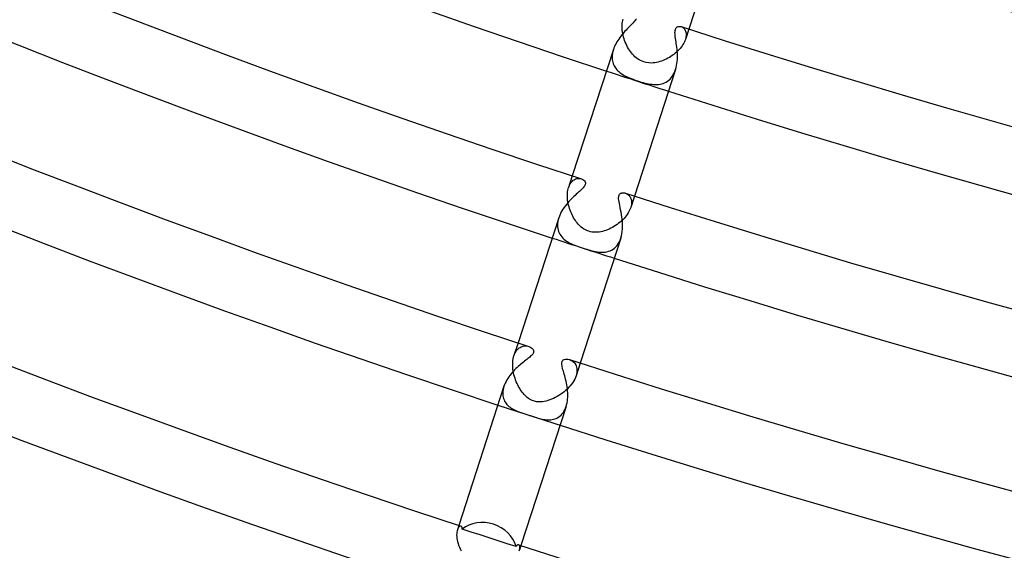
# Model space of a CAD drawing. Header units: millimetres. Extents: x -660 to 660, y -630 to 630.
# Tile 36 of 125: x -218 to -157, y -582 to -550. Entities that reach past the tile are written whole.
import ezdxf

# ---------------------------------------------------------------- set-up
doc = ezdxf.new("R2010")
doc.units = ezdxf.units.MM
doc.layers.add('HIDDEN', color=7, linetype='Continuous')
doc.layers.add('THICK', color=7, linetype='Continuous')

msp = doc.modelspace()

# ---------------------------------------------------------------- linework, layer by layer
at = {"layer": 'HIDDEN'}
for p, q in [((-180.706, -549.84), (-180.697, -549.745)), ((-180.697, -549.745), (-180.683, -549.653)), ((-180.683, -549.653), (-180.664, -549.565)), ((-180.664, -549.565), (-180.641, -549.484)), ((-180.709, -549.939), (-180.706, -549.84)), ((-180.707, -550.041), (-180.709, -549.939)), ((-180.7, -550.146), (-180.707, -550.041)), ((-180.688, -550.253), (-180.7, -550.146)), ((-180.671, -550.36), (-180.688, -550.253)), ((-180.649, -550.468), (-180.671, -550.36)), ((-177.101, -549.937), (-177.058, -549.953)), ((-177.058, -549.953), (-177.016, -549.976)), ((-177.016, -549.976), (-176.975, -550.004)), ((-176.975, -550.004), (-176.937, -550.038)), ((-176.937, -550.038), (-176.902, -550.077)), ((-176.902, -550.077), (-176.871, -550.121)), ((-176.871, -550.121), (-176.844, -550.17)), ((-176.844, -550.17), (-176.822, -550.224)), ((-176.631, -550.088), (-176.837, -550.72)), ((-176.822, -550.224), (-176.805, -550.282)), ((-176.805, -550.282), (-176.794, -550.346)), ((-176.794, -550.346), (-176.788, -550.413)), ((-180.622, -550.575), (-180.649, -550.468)), ((-180.591, -550.682), (-180.622, -550.575)), ((-180.555, -550.789), (-180.591, -550.682)), ((-180.515, -550.894), (-180.555, -550.789)), ((-180.471, -550.997), (-180.515, -550.894)), ((-176.94, -550.956), (-176.987, -551.036)), ((-176.9, -550.876), (-176.94, -550.956)), ((-176.865, -550.798), (-176.9, -550.876)), ((-176.837, -550.72), (-176.865, -550.798)), ((-176.814, -550.638), (-176.837, -550.72)), ((-176.798, -550.56), (-176.814, -550.638)), ((-176.79, -550.485), (-176.798, -550.56)), ((-176.788, -550.413), (-176.79, -550.485)), ((-181.29, -551.513), (-181.306, -551.603)), ((-181.268, -551.422), (-181.29, -551.513)), ((-181.241, -551.33), (-181.268, -551.422)), ((-180.423, -551.098), (-180.471, -550.997)), ((-180.372, -551.196), (-180.423, -551.098)), ((-180.317, -551.29), (-180.372, -551.196)), ((-180.259, -551.381), (-180.317, -551.29)), ((-180.199, -551.468), (-180.259, -551.381)), ((-180.135, -551.55), (-180.199, -551.468)), ((-180.068, -551.63), (-180.135, -551.55)), ((-177.463, -551.567), (-177.547, -551.634)), ((-177.382, -551.497), (-177.463, -551.567)), ((-177.305, -551.425), (-177.382, -551.497)), ((-177.232, -551.35), (-177.305, -551.425)), ((-177.163, -551.274), (-177.232, -551.35)), ((-177.099, -551.195), (-177.163, -551.274)), ((-177.041, -551.116), (-177.099, -551.195)), ((-176.987, -551.036), (-177.041, -551.116)), ((-181.317, -551.692), (-181.321, -551.78)), ((-181.321, -551.78), (-181.32, -551.866)), ((-181.32, -551.866), (-181.314, -551.95)), ((-181.306, -551.603), (-181.317, -551.692)), ((-181.314, -551.95), (-181.301, -552.031)), ((-181.301, -552.031), (-181.284, -552.109)), ((-181.284, -552.109), (-181.261, -552.185)), ((-181.261, -552.185), (-181.233, -552.258)), ((-179.997, -551.706), (-180.068, -551.63)), ((-179.922, -551.779), (-179.997, -551.706)), ((-179.843, -551.846), (-179.922, -551.779)), ((-179.76, -551.909), (-179.843, -551.846)), ((-179.673, -551.966), (-179.76, -551.909)), ((-179.581, -552.017), (-179.673, -551.966)), ((-179.486, -552.061), (-179.581, -552.017)), ((-179.387, -552.097), (-179.486, -552.061)), ((-179.234, -552.137), (-179.387, -552.097)), ((-179.081, -552.159), (-179.234, -552.137)), ((-178.939, -552.164), (-179.081, -552.159)), ((-178.811, -552.158), (-178.939, -552.164)), ((-178.7, -552.145), (-178.811, -552.158)), ((-178.602, -552.128), (-178.7, -552.145)), ((-178.503, -552.106), (-178.602, -552.128)), ((-178.403, -552.078), (-178.503, -552.106)), ((-178.304, -552.046), (-178.403, -552.078)), ((-178.204, -552.009), (-178.304, -552.046)), ((-178.106, -551.967), (-178.204, -552.009)), ((-178.008, -551.921), (-178.106, -551.967)), ((-177.911, -551.871), (-178.008, -551.921)), ((-177.817, -551.817), (-177.911, -551.871)), ((-177.725, -551.759), (-177.817, -551.817)), ((-177.635, -551.698), (-177.725, -551.759)), ((-177.547, -551.634), (-177.635, -551.698)), ((-181.233, -552.258), (-181.2, -552.329)), ((-181.2, -552.329), (-181.162, -552.396)), ((-181.162, -552.396), (-181.121, -552.461)), ((-181.121, -552.461), (-181.075, -552.523)), ((-181.075, -552.523), (-181.025, -552.582)), ((-181.025, -552.582), (-180.971, -552.638)), ((-180.971, -552.638), (-180.914, -552.691)), ((-180.914, -552.691), (-180.853, -552.743)), ((-180.853, -552.743), (-180.789, -552.791)), ((-180.789, -552.791), (-180.723, -552.837)), ((-177.58, -552.889), (-177.525, -552.787)), ((-177.525, -552.787), (-177.477, -552.679)), ((-177.477, -552.679), (-177.436, -552.565)), ((-180.723, -552.837), (-180.654, -552.88)), ((-180.654, -552.88), (-180.583, -552.922)), ((-180.583, -552.922), (-180.51, -552.961)), ((-180.51, -552.961), (-180.436, -552.998)), ((-180.436, -552.998), (-180.358, -553.034)), ((-180.358, -553.034), (-180.267, -553.074)), ((-180.267, -553.074), (-180.16, -553.117)), ((-180.16, -553.117), (-180.038, -553.163)), ((-180.038, -553.163), (-179.904, -553.211)), ((-179.904, -553.211), (-179.764, -553.258)), ((-179.764, -553.258), (-179.649, -553.294)), ((-179.649, -553.294), (-179.534, -553.329)), ((-179.534, -553.329), (-179.421, -553.361)), ((-179.421, -553.361), (-179.31, -553.39)), ((-179.31, -553.39), (-179.201, -553.415)), ((-178.199, -553.41), (-178.107, -553.374)), ((-178.107, -553.374), (-178.019, -553.33)), ((-178.019, -553.33), (-177.935, -553.278)), ((-177.935, -553.278), (-177.854, -553.217)), ((-177.854, -553.217), (-177.777, -553.147)), ((-177.777, -553.147), (-177.706, -553.069)), ((-177.706, -553.069), (-177.64, -552.983)), ((-177.64, -552.983), (-177.58, -552.889)), ((-179.201, -553.415), (-179.094, -553.437)), ((-179.094, -553.437), (-178.989, -553.456)), ((-178.989, -553.456), (-178.887, -553.469)), ((-178.887, -553.469), (-178.786, -553.478)), ((-178.786, -553.478), (-178.686, -553.482)), ((-178.686, -553.482), (-178.586, -553.481)), ((-178.586, -553.481), (-178.487, -553.474)), ((-178.487, -553.474), (-178.389, -553.46)), ((-178.389, -553.46), (-178.293, -553.439)), ((-178.293, -553.439), (-178.199, -553.41)), ((-183.758, -559.075), (-183.987, -559.781)), ((-183.797, -559.437), (-183.748, -559.389)), ((-183.748, -559.389), (-183.697, -559.346)), ((-183.697, -559.346), (-183.644, -559.311)), ((-183.644, -559.311), (-183.589, -559.282)), ((-183.589, -559.282), (-183.533, -559.26)), ((-183.533, -559.26), (-183.476, -559.245)), ((-183.476, -559.245), (-183.419, -559.236)), ((-183.419, -559.236), (-183.362, -559.233)), ((-183.362, -559.233), (-183.306, -559.236)), ((-183.306, -559.236), (-183.252, -559.244)), ((-183.252, -559.244), (-183.201, -559.258)), ((-184.045, -560.049), (-184.031, -559.955)), ((-184.031, -559.955), (-184.011, -559.866)), ((-184.011, -559.866), (-183.987, -559.781)), ((-183.987, -559.781), (-183.957, -559.701)), ((-183.957, -559.701), (-183.923, -559.625)), ((-183.923, -559.625), (-183.885, -559.556)), ((-183.885, -559.556), (-183.842, -559.493)), ((-183.842, -559.493), (-183.797, -559.437)), ((-184.059, -560.245), (-184.055, -560.146)), ((-184.058, -560.345), (-184.059, -560.245)), ((-184.053, -560.448), (-184.058, -560.345)), ((-184.055, -560.146), (-184.045, -560.049)), ((-184.043, -560.552), (-184.053, -560.448)), ((-184.028, -560.656), (-184.043, -560.552)), ((-180.511, -560.132), (-180.471, -560.147)), ((-180.471, -560.147), (-180.43, -560.166)), ((-180.43, -560.166), (-180.391, -560.189)), ((-180.391, -560.189), (-180.352, -560.216)), ((-180.352, -560.216), (-180.316, -560.247)), ((-180.316, -560.247), (-180.281, -560.283)), ((-180.281, -560.283), (-180.249, -560.323)), ((-180.249, -560.323), (-180.219, -560.367)), ((-180.219, -560.367), (-180.193, -560.415)), ((-180.193, -560.415), (-180.171, -560.467)), ((-179.953, -560.312), (-180.183, -561.017)), ((-180.171, -560.467), (-180.154, -560.523)), ((-180.154, -560.523), (-180.141, -560.583)), ((-180.141, -560.583), (-180.133, -560.647)), ((-184.009, -560.76), (-184.028, -560.656)), ((-183.986, -560.864), (-184.009, -560.76)), ((-183.959, -560.967), (-183.986, -560.864)), ((-183.929, -561.068), (-183.959, -560.967)), ((-183.894, -561.169), (-183.929, -561.068)), ((-183.857, -561.268), (-183.894, -561.169)), ((-180.248, -561.18), (-180.29, -561.263)), ((-180.212, -561.097), (-180.248, -561.18)), ((-180.183, -561.017), (-180.212, -561.097)), ((-180.16, -560.937), (-180.183, -561.017)), ((-180.143, -560.86), (-180.16, -560.937)), ((-180.134, -560.786), (-180.143, -560.86)), ((-180.13, -560.714), (-180.134, -560.786)), ((-180.133, -560.647), (-180.13, -560.714)), ((-184.624, -561.755), (-184.648, -561.866)), ((-184.592, -561.645), (-184.624, -561.755)), ((-183.816, -561.365), (-183.857, -561.268)), ((-183.772, -561.459), (-183.816, -561.365)), ((-183.725, -561.55), (-183.772, -561.459)), ((-183.676, -561.638), (-183.725, -561.55)), ((-183.625, -561.723), (-183.676, -561.638)), ((-183.572, -561.803), (-183.625, -561.723)), ((-183.517, -561.88), (-183.572, -561.803)), ((-180.751, -561.832), (-180.836, -561.907)), ((-180.67, -561.756), (-180.751, -561.832)), ((-180.593, -561.677), (-180.67, -561.756)), ((-180.521, -561.596), (-180.593, -561.677)), ((-180.454, -561.513), (-180.521, -561.596)), ((-180.393, -561.43), (-180.454, -561.513)), ((-180.339, -561.347), (-180.393, -561.43)), ((-180.29, -561.263), (-180.339, -561.347)), ((-184.663, -561.975), (-184.669, -562.081)), ((-184.669, -562.081), (-184.666, -562.185)), ((-184.666, -562.185), (-184.654, -562.287)), ((-184.648, -561.866), (-184.663, -561.975)), ((-184.654, -562.287), (-184.633, -562.385)), ((-184.633, -562.385), (-184.604, -562.478)), ((-183.46, -561.954), (-183.517, -561.88)), ((-183.402, -562.023), (-183.46, -561.954)), ((-183.34, -562.09), (-183.402, -562.023)), ((-183.276, -562.153), (-183.34, -562.09)), ((-183.208, -562.212), (-183.276, -562.153)), ((-183.139, -562.268), (-183.208, -562.212)), ((-183.066, -562.319), (-183.139, -562.268)), ((-182.991, -562.365), (-183.066, -562.319)), ((-182.914, -562.405), (-182.991, -562.365)), ((-182.836, -562.44), (-182.914, -562.405)), ((-182.757, -562.469), (-182.836, -562.44)), ((-181.706, -562.409), (-181.807, -562.443)), ((-181.606, -562.371), (-181.706, -562.409)), ((-181.505, -562.328), (-181.606, -562.371)), ((-181.405, -562.28), (-181.505, -562.328)), ((-181.306, -562.228), (-181.405, -562.28)), ((-181.208, -562.172), (-181.306, -562.228)), ((-181.112, -562.111), (-181.208, -562.172)), ((-181.017, -562.046), (-181.112, -562.111)), ((-180.924, -561.978), (-181.017, -562.046)), ((-180.836, -561.907), (-180.924, -561.978)), ((-184.604, -562.478), (-184.567, -562.567)), ((-184.567, -562.567), (-184.521, -562.652)), ((-184.521, -562.652), (-184.469, -562.733)), ((-184.469, -562.733), (-184.409, -562.808)), ((-184.409, -562.808), (-184.344, -562.879)), ((-184.344, -562.879), (-184.273, -562.945)), ((-184.273, -562.945), (-184.197, -563.006)), ((-184.197, -563.006), (-184.118, -563.062)), ((-182.648, -562.499), (-182.757, -562.469)), ((-182.54, -562.518), (-182.648, -562.499)), ((-182.432, -562.528), (-182.54, -562.518)), ((-182.325, -562.53), (-182.432, -562.528)), ((-182.219, -562.525), (-182.325, -562.53)), ((-182.113, -562.513), (-182.219, -562.525)), ((-182.009, -562.494), (-182.113, -562.513)), ((-181.907, -562.471), (-182.009, -562.494)), ((-181.807, -562.443), (-181.907, -562.471)), ((-180.89, -563.126), (-180.835, -563.008)), ((-180.835, -563.008), (-180.789, -562.882)), ((-184.118, -563.062), (-184.034, -563.115)), ((-184.034, -563.115), (-183.947, -563.164)), ((-183.947, -563.164), (-183.857, -563.21)), ((-183.857, -563.21), (-183.762, -563.253)), ((-183.762, -563.253), (-183.662, -563.296)), ((-183.662, -563.296), (-183.557, -563.337)), ((-183.557, -563.337), (-183.447, -563.377)), ((-183.447, -563.377), (-183.334, -563.417)), ((-183.334, -563.417), (-183.216, -563.457)), ((-183.216, -563.457), (-183.092, -563.498)), ((-183.092, -563.498), (-182.985, -563.532)), ((-182.985, -563.532), (-182.876, -563.566)), ((-182.876, -563.566), (-182.768, -563.599)), ((-182.768, -563.599), (-182.661, -563.63)), ((-182.661, -563.63), (-182.555, -563.659)), ((-181.445, -563.657), (-181.352, -563.613)), ((-181.352, -563.613), (-181.263, -563.558)), ((-181.263, -563.558), (-181.177, -563.493)), ((-181.177, -563.493), (-181.097, -563.417)), ((-181.097, -563.417), (-181.022, -563.331)), ((-181.022, -563.331), (-180.953, -563.234)), ((-180.953, -563.234), (-180.89, -563.126)), ((-182.555, -563.659), (-182.45, -563.684)), ((-182.45, -563.684), (-182.348, -563.706)), ((-182.348, -563.706), (-182.247, -563.724)), ((-182.247, -563.724), (-182.146, -563.738)), ((-182.146, -563.738), (-182.045, -563.747)), ((-182.045, -563.747), (-181.943, -563.75)), ((-181.943, -563.75), (-181.841, -563.747)), ((-181.841, -563.747), (-181.74, -563.737)), ((-181.74, -563.737), (-181.639, -563.719)), ((-181.639, -563.719), (-181.541, -563.693)), ((-181.541, -563.693), (-181.445, -563.657)), ((-187.08, -569.299), (-187.333, -570.081)), ((-187.126, -569.708), (-187.073, -569.656)), ((-187.073, -569.656), (-187.017, -569.61)), ((-187.017, -569.61), (-186.959, -569.572)), ((-186.959, -569.572), (-186.899, -569.541)), ((-186.899, -569.541), (-186.838, -569.516)), ((-186.838, -569.516), (-186.776, -569.499)), ((-186.776, -569.499), (-186.714, -569.487)), ((-186.714, -569.487), (-186.653, -569.482)), ((-186.653, -569.482), (-186.592, -569.483)), ((-186.592, -569.483), (-186.533, -569.489)), ((-186.533, -569.489), (-186.476, -569.5)), ((-186.476, -569.5), (-186.421, -569.515)), ((-187.396, -570.369), (-187.381, -570.269)), ((-187.381, -570.269), (-187.36, -570.172)), ((-187.36, -570.172), (-187.333, -570.08)), ((-187.333, -570.08), (-187.301, -569.992)), ((-187.301, -569.992), (-187.264, -569.911)), ((-187.264, -569.911), (-187.222, -569.837)), ((-187.222, -569.837), (-187.176, -569.769)), ((-187.176, -569.769), (-187.126, -569.708)), ((-187.41, -570.58), (-187.406, -570.473)), ((-187.409, -570.69), (-187.41, -570.58)), ((-187.403, -570.801), (-187.409, -570.69)), ((-187.406, -570.473), (-187.396, -570.369)), ((-187.391, -570.912), (-187.403, -570.801)), ((-183.935, -570.323), (-183.88, -570.344)), ((-183.88, -570.344), (-183.825, -570.37)), ((-183.825, -570.37), (-183.772, -570.401)), ((-183.772, -570.401), (-183.721, -570.438)), ((-183.721, -570.438), (-183.672, -570.482)), ((-183.672, -570.482), (-183.628, -570.53)), ((-183.628, -570.53), (-183.587, -570.585)), ((-183.587, -570.585), (-183.551, -570.646)), ((-183.551, -570.646), (-183.522, -570.712)), ((-183.275, -570.535), (-183.529, -571.317)), ((-183.522, -570.712), (-183.498, -570.784)), ((-183.498, -570.784), (-183.482, -570.861)), ((-183.482, -570.861), (-183.474, -570.943)), ((-187.375, -571.024), (-187.391, -570.912)), ((-187.354, -571.135), (-187.375, -571.024)), ((-187.329, -571.247), (-187.354, -571.135)), ((-187.299, -571.357), (-187.329, -571.247)), ((-187.266, -571.465), (-187.299, -571.357)), ((-187.229, -571.571), (-187.266, -571.465)), ((-183.566, -571.416), (-183.612, -571.519)), ((-183.529, -571.316), (-183.566, -571.416)), ((-183.501, -571.218), (-183.529, -571.316)), ((-183.483, -571.122), (-183.501, -571.218)), ((-183.474, -571.031), (-183.483, -571.122)), ((-183.474, -570.943), (-183.474, -571.031)), ((-187.972, -572.058), (-187.994, -572.158)), ((-187.943, -571.956), (-187.972, -572.058)), ((-187.189, -571.675), (-187.229, -571.571)), ((-187.145, -571.776), (-187.189, -571.675)), ((-187.099, -571.874), (-187.145, -571.776)), ((-187.05, -571.969), (-187.099, -571.874)), ((-186.999, -572.06), (-187.05, -571.969)), ((-186.945, -572.148), (-186.999, -572.06)), ((-183.968, -572.02), (-184.059, -572.114)), ((-183.882, -571.923), (-183.968, -572.02)), ((-183.803, -571.824), (-183.882, -571.923)), ((-183.731, -571.723), (-183.803, -571.824)), ((-183.667, -571.621), (-183.731, -571.723)), ((-183.612, -571.519), (-183.667, -571.621)), ((-188.009, -572.256), (-188.015, -572.352)), ((-188.015, -572.352), (-188.014, -572.447)), ((-188.014, -572.447), (-188.006, -572.538)), ((-187.994, -572.158), (-188.009, -572.256)), ((-188.006, -572.538), (-187.99, -572.626)), ((-187.99, -572.626), (-187.967, -572.71)), ((-186.889, -572.231), (-186.945, -572.148)), ((-186.832, -572.311), (-186.889, -572.231)), ((-186.773, -572.386), (-186.832, -572.311)), ((-186.712, -572.457), (-186.773, -572.386)), ((-186.649, -572.523), (-186.712, -572.457)), ((-186.585, -572.584), (-186.649, -572.523)), ((-186.518, -572.641), (-186.585, -572.584)), ((-186.447, -572.695), (-186.518, -572.641)), ((-184.805, -572.647), (-184.918, -572.701)), ((-184.693, -572.586), (-184.805, -572.647)), ((-184.582, -572.52), (-184.693, -572.586)), ((-184.471, -572.449), (-184.582, -572.52)), ((-184.363, -572.372), (-184.471, -572.449)), ((-184.258, -572.29), (-184.363, -572.372)), ((-184.156, -572.204), (-184.258, -572.29)), ((-184.059, -572.114), (-184.156, -572.204)), ((-187.967, -572.71), (-187.938, -572.79)), ((-187.938, -572.79), (-187.902, -572.866)), ((-187.902, -572.866), (-187.859, -572.939)), ((-187.859, -572.939), (-187.811, -573.008)), ((-187.811, -573.008), (-187.758, -573.072)), ((-187.758, -573.072), (-187.7, -573.133)), ((-187.7, -573.133), (-187.636, -573.191)), ((-187.636, -573.191), (-187.569, -573.244)), ((-187.569, -573.244), (-187.497, -573.294)), ((-186.372, -572.744), (-186.447, -572.695)), ((-186.295, -572.787), (-186.372, -572.744)), ((-186.214, -572.824), (-186.295, -572.787)), ((-186.132, -572.855), (-186.214, -572.824)), ((-186.07, -572.873), (-186.132, -572.855)), ((-186.008, -572.887), (-186.07, -572.873)), ((-185.941, -572.899), (-186.008, -572.887)), ((-185.866, -572.907), (-185.941, -572.899)), ((-185.781, -572.911), (-185.866, -572.907)), ((-185.685, -572.908), (-185.781, -572.911)), ((-185.581, -572.899), (-185.685, -572.908)), ((-185.473, -572.882), (-185.581, -572.899)), ((-185.364, -572.859), (-185.473, -572.882)), ((-185.253, -572.828), (-185.364, -572.859)), ((-185.142, -572.792), (-185.253, -572.828)), ((-185.03, -572.75), (-185.142, -572.792)), ((-184.918, -572.701), (-185.03, -572.75)), ((-184.177, -573.3), (-184.139, -573.195)), ((-187.497, -573.294), (-187.42, -573.342)), ((-187.42, -573.342), (-187.339, -573.386)), ((-187.339, -573.386), (-187.254, -573.427)), ((-187.254, -573.427), (-187.166, -573.466)), ((-187.166, -573.466), (-187.075, -573.503)), ((-187.075, -573.503), (-186.983, -573.537)), ((-186.983, -573.537), (-186.888, -573.57)), ((-186.888, -573.57), (-186.793, -573.602)), ((-186.793, -573.602), (-186.733, -573.621)), ((-186.733, -573.621), (-186.671, -573.641)), ((-186.671, -573.641), (-186.609, -573.661)), ((-186.609, -573.661), (-186.545, -573.681)), ((-186.545, -573.681), (-186.48, -573.702)), ((-186.48, -573.702), (-186.414, -573.723)), ((-186.414, -573.723), (-186.376, -573.736)), ((-186.376, -573.736), (-186.337, -573.748)), ((-186.337, -573.748), (-186.299, -573.761)), ((-186.299, -573.761), (-186.261, -573.774)), ((-186.261, -573.774), (-186.222, -573.786)), ((-186.222, -573.786), (-186.185, -573.799)), ((-186.185, -573.799), (-186.147, -573.811)), ((-186.147, -573.811), (-186.11, -573.823)), ((-186.11, -573.823), (-186.073, -573.836)), ((-186.073, -573.836), (-186.036, -573.848)), ((-186.036, -573.848), (-185.946, -573.876)), ((-185.946, -573.876), (-185.858, -573.903)), ((-184.742, -573.921), (-184.665, -573.882)), ((-184.665, -573.882), (-184.59, -573.836)), ((-184.59, -573.836), (-184.519, -573.783)), ((-184.519, -573.783), (-184.451, -573.722)), ((-184.451, -573.722), (-184.387, -573.653)), ((-184.387, -573.653), (-184.327, -573.575)), ((-184.327, -573.575), (-184.271, -573.49)), ((-184.271, -573.49), (-184.222, -573.398)), ((-184.222, -573.398), (-184.177, -573.3)), ((-185.858, -573.903), (-185.773, -573.927)), ((-185.773, -573.927), (-185.687, -573.95)), ((-185.687, -573.95), (-185.6, -573.97)), ((-185.6, -573.97), (-185.512, -573.987)), ((-185.512, -573.987), (-185.424, -574)), ((-185.424, -574), (-185.336, -574.009)), ((-185.336, -574.009), (-185.247, -574.014)), ((-185.247, -574.014), (-185.159, -574.013)), ((-185.159, -574.013), (-185.072, -574.007)), ((-185.072, -574.007), (-184.987, -573.995)), ((-184.987, -573.995), (-184.904, -573.977)), ((-184.904, -573.977), (-184.822, -573.953)), ((-184.822, -573.953), (-184.742, -573.921)), ((-190.711, -580.475), (-190.796, -580.739)), ((-190.637, -580.523), (-190.671, -580.541)), ((-190.604, -580.515), (-190.637, -580.523)), ((-190.573, -580.519), (-190.604, -580.515)), ((-190.837, -580.96), (-190.84, -581.049)), ((-190.84, -581.049), (-190.836, -581.146)), ((-190.828, -580.878), (-190.837, -580.96)), ((-190.814, -580.804), (-190.828, -580.878)), ((-190.796, -580.738), (-190.814, -580.804)), ((-190.769, -580.67), (-190.796, -580.738)), ((-190.739, -580.615), (-190.769, -580.67)), ((-190.706, -580.572), (-190.739, -580.615)), ((-190.671, -580.541), (-190.706, -580.572)), ((-190.836, -581.146), (-190.826, -581.247)), ((-190.826, -581.247), (-190.81, -581.352)), ((-190.81, -581.352), (-190.786, -581.46)), ((-190.786, -581.46), (-190.756, -581.572)), ((-190.756, -581.572), (-190.718, -581.685)), ((-190.718, -581.685), (-190.674, -581.798)), ((-187.017, -581.681), (-187.044, -581.666)), ((-186.994, -581.706), (-187.017, -581.681)), ((-186.977, -581.742), (-186.994, -581.706)), ((-186.906, -581.71), (-186.992, -581.975)), ((-190.674, -581.798), (-190.623, -581.911)), ((-190.623, -581.911), (-190.566, -582.022)), ((-187.016, -582.038), (-186.992, -581.974)), ((-186.992, -581.974), (-186.974, -581.904)), ((-186.967, -581.787), (-186.977, -581.742)), ((-186.974, -581.904), (-186.966, -581.841)), ((-186.966, -581.841), (-186.967, -581.787))]:
    msp.add_line(p, q, dxfattribs=at)
for radius, start, end in [(581.75, 251.802994, 252.19696), (592.5, 251.806603, 252.193407), (603.25, 251.810041, 251.962219), (603.25, 252.037792, 252.189969)]:
    msp.add_arc((0, 0), radius, start, end, dxfattribs=at)
at = {"layer": 'THICK'}
for p, q in [((-174.085, -542.249), (-176.631, -550.088)), ((-180.095, -549.763), (-180.152, -549.822)), ((-180.041, -549.707), (-180.095, -549.763)), ((-179.99, -549.652), (-180.041, -549.707)), ((-179.937, -549.591), (-179.99, -549.652)), ((-179.884, -549.525), (-179.937, -549.591)), ((-179.837, -549.455), (-179.884, -549.525)), ((-180.669, -550.37), (-180.734, -550.449)), ((-180.603, -550.294), (-180.669, -550.37)), ((-180.536, -550.22), (-180.603, -550.294)), ((-180.47, -550.148), (-180.536, -550.22)), ((-180.403, -550.078), (-180.47, -550.148)), ((-180.338, -550.01), (-180.403, -550.078)), ((-180.273, -549.945), (-180.338, -550.01)), ((-180.211, -549.882), (-180.273, -549.945)), ((-180.152, -549.822), (-180.211, -549.882)), ((-177.473, -550.306), (-177.471, -550.233)), ((-177.47, -550.386), (-177.473, -550.306)), ((-177.471, -550.233), (-177.463, -550.167)), ((-177.463, -550.167), (-177.45, -550.108)), ((-177.45, -550.108), (-177.43, -550.057)), ((-177.43, -550.057), (-177.404, -550.014)), ((-177.404, -550.014), (-177.375, -549.982)), ((-177.375, -549.982), (-177.343, -549.958)), ((-177.343, -549.958), (-177.312, -549.941)), ((-177.312, -549.941), (-177.282, -549.93)), ((-177.282, -549.93), (-177.253, -549.924)), ((-177.253, -549.924), (-177.224, -549.92)), ((-177.224, -549.92), (-177.194, -549.92)), ((-177.194, -549.92), (-177.163, -549.922)), ((-177.163, -549.922), (-177.132, -549.928)), ((-177.132, -549.928), (-177.101, -549.937)), ((-181.081, -550.961), (-181.127, -551.052)), ((-181.03, -550.872), (-181.081, -550.961)), ((-180.976, -550.783), (-181.03, -550.872)), ((-180.919, -550.697), (-180.976, -550.783)), ((-180.859, -550.612), (-180.919, -550.697)), ((-180.798, -550.529), (-180.859, -550.612)), ((-180.734, -550.449), (-180.798, -550.529)), ((-177.463, -550.471), (-177.47, -550.386)), ((-177.452, -550.562), (-177.463, -550.471)), ((-177.439, -550.658), (-177.452, -550.562)), ((-177.423, -550.759), (-177.439, -550.658)), ((-177.407, -550.862), (-177.423, -550.759)), ((-177.391, -550.97), (-177.407, -550.862)), ((-177.375, -551.082), (-177.391, -550.97)), ((-181.241, -551.331), (-183.758, -559.075)), ((-181.208, -551.236), (-181.241, -551.33)), ((-181.17, -551.144), (-181.208, -551.236)), ((-181.127, -551.052), (-181.17, -551.144)), ((-177.361, -551.197), (-177.375, -551.082)), ((-177.347, -551.316), (-177.361, -551.197)), ((-177.336, -551.438), (-177.347, -551.316)), ((-177.328, -551.563), (-177.336, -551.438)), ((-177.324, -551.69), (-177.328, -551.563)), ((-177.353, -552.2), (-177.338, -552.073)), ((-177.338, -552.073), (-177.328, -551.946)), ((-177.328, -551.946), (-177.324, -551.818)), ((-177.324, -551.818), (-177.324, -551.69)), ((-177.437, -552.566), (-179.953, -560.312)), ((-177.436, -552.565), (-177.402, -552.447)), ((-177.402, -552.447), (-177.375, -552.326)), ((-177.375, -552.326), (-177.353, -552.2)), ((-183.201, -559.258), (-183.124, -559.291)), ((-183.124, -559.291), (-183.059, -559.335)), ((-183.059, -559.335), (-183.008, -559.388)), ((-183.008, -559.388), (-182.975, -559.447)), ((-183.313, -560.022), (-183.378, -560.081)), ((-183.251, -559.965), (-183.313, -560.022)), ((-183.193, -559.909), (-183.251, -559.965)), ((-183.14, -559.855), (-183.193, -559.909)), ((-183.092, -559.802), (-183.14, -559.855)), ((-183.051, -559.751), (-183.092, -559.802)), ((-183.017, -559.701), (-183.051, -559.751)), ((-182.99, -559.653), (-183.017, -559.701)), ((-182.972, -559.606), (-182.99, -559.653)), ((-182.975, -559.447), (-182.961, -559.504)), ((-182.961, -559.557), (-182.972, -559.606)), ((-182.961, -559.504), (-182.961, -559.557)), ((-183.893, -560.567), (-183.97, -560.65)), ((-183.815, -560.487), (-183.893, -560.567)), ((-183.738, -560.411), (-183.815, -560.487)), ((-183.661, -560.339), (-183.738, -560.411)), ((-183.587, -560.27), (-183.661, -560.339)), ((-183.514, -560.204), (-183.587, -560.27)), ((-183.445, -560.141), (-183.514, -560.204)), ((-183.378, -560.081), (-183.445, -560.141)), ((-180.922, -560.407), (-180.917, -560.35)), ((-180.921, -560.478), (-180.922, -560.407)), ((-180.913, -560.564), (-180.921, -560.478)), ((-180.917, -560.35), (-180.908, -560.304)), ((-180.898, -560.665), (-180.913, -560.564)), ((-180.908, -560.304), (-180.896, -560.266)), ((-180.896, -560.266), (-180.881, -560.233)), ((-180.881, -560.233), (-180.862, -560.204)), ((-180.862, -560.204), (-180.839, -560.179)), ((-180.839, -560.179), (-180.814, -560.158)), ((-180.814, -560.158), (-180.786, -560.141)), ((-180.786, -560.141), (-180.755, -560.128)), ((-180.755, -560.128), (-180.723, -560.118)), ((-180.723, -560.118), (-180.689, -560.112)), ((-180.689, -560.112), (-180.655, -560.11)), ((-180.655, -560.11), (-180.619, -560.111)), ((-180.619, -560.111), (-180.583, -560.115)), ((-180.583, -560.115), (-180.547, -560.122)), ((-180.547, -560.122), (-180.511, -560.132)), ((-184.397, -561.218), (-184.455, -561.323)), ((-184.334, -561.116), (-184.397, -561.218)), ((-184.267, -561.017), (-184.334, -561.116)), ((-184.197, -560.921), (-184.267, -561.017)), ((-184.123, -560.827), (-184.197, -560.921)), ((-184.048, -560.737), (-184.123, -560.827)), ((-183.97, -560.65), (-184.048, -560.737)), ((-180.878, -560.775), (-180.898, -560.665)), ((-180.853, -560.894), (-180.878, -560.775)), ((-180.827, -561.02), (-180.853, -560.894)), ((-180.799, -561.152), (-180.827, -561.02)), ((-180.771, -561.29), (-180.799, -561.152)), ((-184.593, -561.645), (-187.08, -569.299)), ((-184.553, -561.537), (-184.592, -561.645)), ((-184.508, -561.429), (-184.553, -561.537)), ((-184.455, -561.323), (-184.508, -561.429)), ((-180.746, -561.433), (-180.771, -561.29)), ((-180.723, -561.578), (-180.746, -561.433)), ((-180.705, -561.726), (-180.723, -561.578)), ((-180.691, -561.876), (-180.705, -561.726)), ((-180.701, -562.47), (-180.688, -562.324)), ((-180.684, -562.026), (-180.691, -561.876)), ((-180.688, -562.324), (-180.682, -562.176)), ((-180.682, -562.176), (-180.684, -562.026)), ((-180.788, -562.881), (-183.275, -570.535)), ((-180.789, -562.882), (-180.751, -562.751)), ((-180.751, -562.751), (-180.722, -562.613)), ((-180.722, -562.613), (-180.701, -562.47)), ((-186.421, -569.515), (-186.353, -569.542)), ((-186.353, -569.542), (-186.29, -569.576)), ((-186.29, -569.576), (-186.234, -569.615)), ((-186.234, -569.615), (-186.188, -569.66)), ((-186.188, -569.66), (-186.153, -569.708)), ((-186.486, -570.265), (-186.548, -570.314)), ((-186.425, -570.216), (-186.486, -570.265)), ((-186.367, -570.168), (-186.425, -570.216)), ((-186.313, -570.121), (-186.367, -570.168)), ((-186.264, -570.075), (-186.313, -570.121)), ((-186.221, -570.029), (-186.264, -570.075)), ((-186.185, -569.985), (-186.221, -570.029)), ((-186.157, -569.94), (-186.185, -569.985)), ((-186.136, -569.896), (-186.157, -569.94)), ((-186.153, -569.708), (-186.131, -569.758)), ((-186.125, -569.852), (-186.136, -569.896)), ((-186.131, -569.758), (-186.122, -569.806)), ((-186.122, -569.806), (-186.125, -569.852)), ((-187.212, -570.874), (-187.289, -570.951)), ((-187.134, -570.799), (-187.212, -570.874)), ((-187.055, -570.728), (-187.134, -570.799)), ((-186.978, -570.66), (-187.055, -570.728)), ((-186.901, -570.595), (-186.978, -570.66)), ((-186.826, -570.533), (-186.901, -570.595)), ((-186.753, -570.474), (-186.826, -570.533)), ((-186.682, -570.418), (-186.753, -570.474)), ((-186.614, -570.365), (-186.682, -570.418)), ((-186.548, -570.314), (-186.614, -570.365)), ((-184.401, -570.565), (-184.398, -570.509)), ((-184.398, -570.628), (-184.401, -570.565)), ((-184.398, -570.509), (-184.388, -570.462)), ((-184.388, -570.699), (-184.398, -570.628)), ((-184.388, -570.462), (-184.372, -570.421)), ((-184.373, -570.775), (-184.388, -570.699)), ((-184.353, -570.856), (-184.373, -570.775)), ((-184.372, -570.421), (-184.348, -570.383)), ((-184.331, -570.94), (-184.353, -570.856)), ((-184.348, -570.383), (-184.31, -570.347)), ((-184.31, -570.347), (-184.255, -570.318)), ((-184.255, -570.318), (-184.185, -570.299)), ((-184.185, -570.299), (-184.106, -570.294)), ((-184.106, -570.294), (-184.021, -570.302)), ((-184.021, -570.302), (-183.935, -570.323)), ((-187.708, -571.472), (-187.766, -571.566)), ((-187.646, -571.379), (-187.708, -571.472)), ((-187.58, -571.288), (-187.646, -571.379)), ((-187.511, -571.2), (-187.58, -571.288)), ((-187.439, -571.115), (-187.511, -571.2)), ((-187.365, -571.032), (-187.439, -571.115)), ((-187.289, -570.951), (-187.365, -571.032)), ((-184.306, -571.028), (-184.331, -570.94)), ((-184.28, -571.118), (-184.306, -571.028)), ((-184.252, -571.214), (-184.28, -571.118)), ((-184.224, -571.314), (-184.252, -571.214)), ((-184.196, -571.419), (-184.224, -571.314)), ((-184.169, -571.528), (-184.196, -571.419)), ((-187.943, -571.957), (-190.711, -580.475)), ((-187.907, -571.857), (-187.943, -571.956)), ((-187.866, -571.759), (-187.907, -571.857)), ((-187.818, -571.662), (-187.866, -571.759)), ((-187.766, -571.566), (-187.818, -571.662)), ((-184.142, -571.64), (-184.169, -571.528)), ((-184.118, -571.756), (-184.142, -571.64)), ((-184.096, -571.876), (-184.118, -571.756)), ((-184.076, -571.997), (-184.096, -571.876)), ((-184.061, -572.12), (-184.076, -571.997)), ((-184.049, -572.244), (-184.061, -572.12)), ((-184.041, -572.368), (-184.049, -572.244)), ((-184.049, -572.737), (-184.041, -572.615)), ((-184.039, -572.492), (-184.041, -572.368)), ((-184.041, -572.615), (-184.039, -572.492)), ((-184.139, -573.193), (-186.906, -581.71)), ((-184.139, -573.195), (-184.108, -573.086)), ((-184.108, -573.086), (-184.082, -572.973)), ((-184.082, -572.973), (-184.063, -572.856)), ((-184.063, -572.856), (-184.049, -572.737)), ((-190.559, -580.526), (-190.573, -580.519)), ((-190.547, -580.534), (-190.559, -580.526)), ((-190.535, -580.546), (-190.547, -580.534)), ((-190.525, -580.56), (-190.535, -580.546)), ((-190.517, -580.577), (-190.525, -580.56)), ((-190.51, -580.596), (-190.517, -580.577)), ((-190.506, -580.618), (-190.51, -580.596)), ((-190.504, -580.642), (-190.506, -580.618)), ((-190.506, -580.698), (-190.504, -580.669)), ((-189.954, -580.878), (-190.506, -580.698)), ((-190.504, -580.669), (-190.504, -580.642)), ((-189.404, -581.058), (-189.954, -580.878)), ((-188.855, -581.236), (-189.404, -581.058)), ((-188.307, -581.414), (-188.855, -581.236)), ((-187.756, -581.593), (-188.307, -581.414)), ((-187.203, -581.771), (-187.756, -581.593)), ((-187.172, -581.725), (-187.188, -581.746)), ((-187.156, -581.707), (-187.172, -581.725)), ((-187.14, -581.692), (-187.156, -581.707)), ((-187.123, -581.68), (-187.14, -581.692)), ((-187.107, -581.671), (-187.123, -581.68)), ((-187.09, -581.665), (-187.107, -581.671)), ((-187.074, -581.663), (-187.09, -581.665)), ((-187.059, -581.663), (-187.074, -581.663)), ((-187.044, -581.666), (-187.059, -581.663)), ((-187.188, -581.746), (-187.203, -581.771))]:
    msp.add_line(p, q, dxfattribs=at)
for radius, start, end in [(581.75, 216.19699, 251.802994), (588.5, 216.137689, 251.862352), (592.5, 216.19338, 251.806603), (599.25, 216.125026, 251.875015), (603.25, 216.189943, 251.810041), (611, 216.174014, 251.825969), (615, 216.186104, 251.813937), (556.25, 252.17089, 287.82915), (560.25, 252.20452, 287.79546), (567, 252.1604, 287.83958), (571, 252.20068, 287.7993), (577.75, 252.149404, 287.850576), (581.75, 252.19696, 287.803021), (588.5, 252.137658, 287.862322), (592.5, 252.193407, 287.806573), (599.25, 252.124996, 287.874984), (603.25, 252.189969, 287.810068), (611, 252.174041, 287.825996)]:
    msp.add_arc((0, 0), radius, start, end, dxfattribs=at)
for start_param, end_param in [(-1.570796, -0.519018), (-2.622574, -1.570796)]:
    msp.add_ellipse((-189.121, -582.053), major_axis=(-1.902, 0.618), ratio=0.868101, start_param=start_param, end_param=end_param, dxfattribs=at)

doc.saveas('drawing.dxf')
